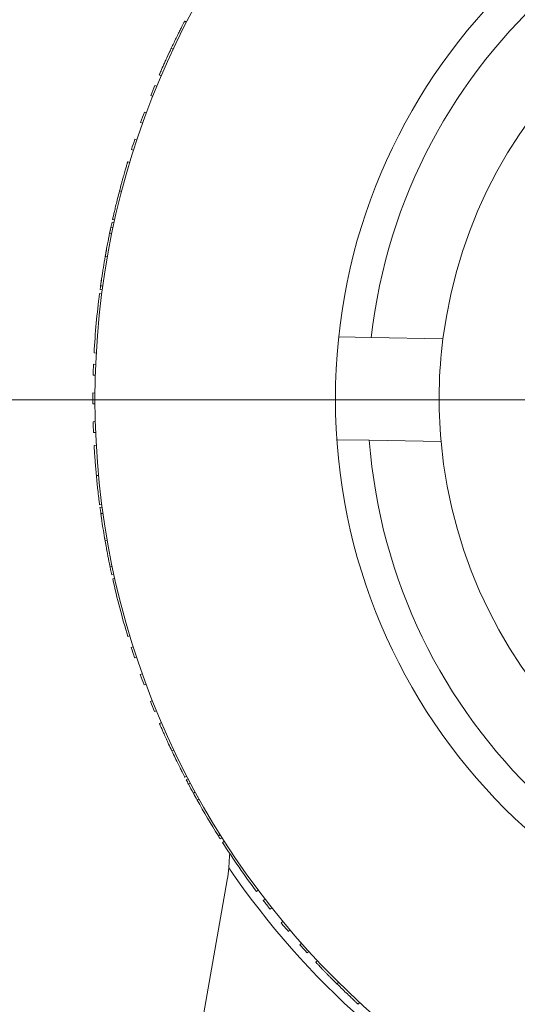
# Model space of a CAD drawing. Header units: inches. Extents: x 0.03 to 5.47, y 0.02 to 4.23.
# Tile 4 of 32: x 1.37 to 1.6, y 2.38 to 2.83. Entities that reach past the tile are written whole.
import ezdxf

# ---------------------------------------------------------------- set-up
doc = ezdxf.new("R2010")
doc.units = ezdxf.units.IN
doc.header["$LTSCALE"] = 0.5
doc.header["$MEASUREMENT"] = 0
doc.styles.add('SLDTEXTSTYLE0', font='TXT', dxfattribs={"width": 0.75})
doc.dimstyles.new('SLDDIMSTYLE0', dxfattribs={"dimtxt": 0.0416666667, "dimasz": 0.0625, "dimexe": 0, "dimexo": 0.0625, "dimgap": 0.0104166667, "dimtad": 0, "dimtih": 1, "dimtoh": 1, "dimrnd": 1e-09, "dimdsep": 46, "dimtxsty": 'SLDTEXTSTYLE0', "dimsah": 1, "dimcen": 0.09, "dimadec": 0, "dimazin": 2, "dimtfac": 1, "dimtofl": 0, "dimtmove": 0, "dimatfit": 3, "dimfxl": 1, "dimfrac": 2, "dimtolj": 1, "dimtzin": 12, "dimarcsym": 0})
doc.dimstyles.new('SLDDIMSTYLE3', dxfattribs={"dimtxt": 0.0416666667, "dimasz": 0.0625, "dimexe": 0, "dimexo": 0.0625, "dimgap": 0.0104166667, "dimtad": 0, "dimtih": 1, "dimtoh": 1, "dimrnd": 1e-09, "dimzin": 12, "dimdsep": 46, "dimtxsty": 'SLDTEXTSTYLE0', "dimsah": 1, "dimcen": 0, "dimadec": 0, "dimazin": 3, "dimtfac": 1, "dimtofl": 0, "dimtmove": 0, "dimatfit": 3, "dimfxl": 1, "dimfrac": 2, "dimtolj": 1, "dimtzin": 12, "dimarcsym": 0})

# ---------------------------------------------------------------- blocks, each defined once
blk = doc.blocks.new('_D_2')
at = {"color": 7, "linetype": 'Continuous', "lineweight": 18}
for p, q in [((1.7027684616, 2.6605478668), (1.1129545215, 2.6605478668)), ((1.1479545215, 2.6605478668), (1.1479545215, 2.514743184)), ((1.0420131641, 2.4507385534), (1.0293395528, 2.4507385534)), ((1.0293395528, 2.4507385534), (1.0293395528, 2.3845348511)), ((1.2538958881, 2.4507385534), (1.2665694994, 2.4507385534)), ((1.2665694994, 2.4507385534), (1.2665694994, 2.3845348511)), ((1.0293395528, 2.3845348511), (1.0420131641, 2.3845348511)), ((1.2665694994, 2.3845348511), (1.2538958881, 2.3845348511)), ((1.1479545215, 2.0978736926), (1.1479545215, 2.2436783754)), ((1.4269799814, 2.0978736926), (1.1129545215, 2.0978736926))]:
    blk.add_line(p, q, dxfattribs=at)
for points in [[(1.1479545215, 2.6605478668), (1.1379545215, 2.5980478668), (1.1579545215, 2.5980478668)], [(1.1479545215, 2.0978736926), (1.1579545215, 2.1603736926), (1.1379545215, 2.1603736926)]]:
    blk.add_solid(points, dxfattribs=at)
at = {"color": 7, "linetype": 'Continuous', "lineweight": 18, "char_height": 0.0416666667, "attachment_point": 1, "style": 'SLDTEXTSTYLE0'}
for s, insert in [('0.56in', (1.071604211, 2.5128987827)), ('14.3mm', (1.0420131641, 2.4382460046)), ('OPTICAL AXIS', (0.9679776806, 2.3635932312)), ('HEIGHT', (1.0527384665, 2.2973895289))]:
    blk.add_mtext(s, dxfattribs=dict(at, insert=insert))
blk = doc.blocks.new('_D_3')
at = {"color": 7, "linetype": 'Continuous', "lineweight": 18}
for p, q in [((1.4975566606, 3.1448490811), (1.4225566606, 3.1448490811)), ((1.7523736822, 2.703493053), (1.4975566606, 3.1448490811))]:
    blk.add_line(p, q, dxfattribs=at)
blk.add_solid([(1.7523736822, 2.703493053), (1.7297839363, 2.7626196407), (1.7124634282, 2.7526196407)], dxfattribs=at)
at = {"color": 7, "linetype": 'Continuous', "lineweight": 18, "char_height": 0.0416666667, "attachment_point": 1, "style": 'SLDTEXTSTYLE0'}
for s, insert in [('NANOPARTICLE LINEAR FILM VIS POLARIZER', (0.2651104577, 3.1654419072)), ('MOUNTED IN FBR ROTATION MOUNT WITH', (0.3116382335, 3.0992382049)), ('%%c', (0.425743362, 3.0330345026)), ('0.10in [', (0.4886368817, 3.0330345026)), ('%%c', (0.6762140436, 3.0330345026)), ('2.5mm] CLEAR APERTURE', (0.7391075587, 3.0330345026))]:
    blk.add_mtext(s, dxfattribs=dict(at, insert=insert))

msp = doc.modelspace()

# ---------------------------------------------------------------- linework, layer by layer
at = {"color": 7, "linetype": 'Continuous', "lineweight": 18}
for p, q in [((1.4430370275, 2.833668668), (1.4439251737, 2.8332091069)), ((1.4365161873, 2.8204258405), (1.4360139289, 2.8193607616)), ((1.4368893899, 2.8212307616), (1.4377938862, 2.82080428)), ((1.4314007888, 2.8090324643), (1.4323198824, 2.808638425)), ((1.4293880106, 2.8042467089), (1.4303124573, 2.8038653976)), ((1.4275073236, 2.7995995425), (1.4284367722, 2.7992305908)), ((1.4245961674, 2.7920287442), (1.4255333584, 2.7916799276)), ((1.4228788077, 2.7873187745), (1.4238205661, 2.7869824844)), ((1.4202336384, 2.7796509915), (1.4211824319, 2.7793350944)), ((1.4186816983, 2.7748839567), (1.4196346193, 2.7745807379)), ((1.4169547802, 2.7693073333), (1.417912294, 2.769018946)), ((1.413207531, 2.7559820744), (1.4141750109, 2.7557291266)), ((1.4100477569, 2.7429513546), (1.4110236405, 2.742733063)), ((1.4092788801, 2.7394351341), (1.4102568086, 2.7392261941)), ((1.4097724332, 2.7417106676), (1.410749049, 2.7414956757)), ((1.408656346, 2.7364627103), (1.4096359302, 2.7362616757)), ((1.4066641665, 2.7260058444), (1.407649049, 2.7258326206)), ((1.4043274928, 2.7109348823), (1.4053185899, 2.7108017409)), ((1.4045552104, 2.7126017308), (1.4055457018, 2.7124641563)), ((1.4040771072, 2.7090343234), (1.4050688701, 2.7089062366)), ((1.5283831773, 2.6889700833), (1.5137641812, 2.6892401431)), ((1.5612241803, 2.6883634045), (1.5283831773, 2.6889700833)), ((1.4015685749, 2.6819040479), (1.4025670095, 2.6818481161)), ((1.4013139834, 2.6767184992), (1.4023130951, 2.6766763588)), ((1.4011361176, 2.6717083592), (1.4021357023, 2.6716795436)), ((1.4009898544, 2.6635984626), (1.4019898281, 2.6635912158)), ((1.4009869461, 2.6585851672), (1.4019869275, 2.6585912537)), ((1.4011237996, 2.6504751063), (1.4021234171, 2.6505027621)), ((1.4012958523, 2.6454647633), (1.4022950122, 2.6455057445)), ((1.4015803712, 2.6396338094), (1.4025787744, 2.6396902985)), ((1.5128944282, 2.6422481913), (1.5275150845, 2.6419781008)), ((1.5275150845, 2.6419781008), (1.5603560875, 2.6413714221)), ((1.4026165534, 2.6258305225), (1.4036122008, 2.6259237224)), ((1.4041040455, 2.6125049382), (1.4050957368, 2.6126335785)), ((1.4042696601, 2.6112449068), (1.405260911, 2.6113768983)), ((1.4046555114, 2.6084285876), (1.4056457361, 2.6085680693)), ((1.4066101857, 2.5960492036), (1.4075952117, 2.5962216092)), ((1.4088974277, 2.5841193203), (1.4098763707, 2.5843234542)), ((1.4096788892, 2.5804628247), (1.4106557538, 2.5806766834)), ((1.4100936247, 2.5785912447), (1.4110693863, 2.578810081)), ((1.4170153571, 2.5522391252), (1.4179727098, 2.5525280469)), ((1.418549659, 2.547279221), (1.4195029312, 2.547581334)), ((1.4200960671, 2.5425103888), (1.4210452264, 2.5428251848)), ((1.422732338, 2.5348395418), (1.423674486, 2.5351747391)), ((1.4244442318, 2.5301275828), (1.4253818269, 2.5304753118)), ((1.4273466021, 2.5225534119), (1.4282764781, 2.522921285)), ((1.4292218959, 2.5179040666), (1.4301467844, 2.518284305)), ((1.4314835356, 2.5125220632), (1.4324024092, 2.5129166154)), ((1.4371781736, 2.4999055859), (1.4380819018, 2.5003336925)), ((1.4431335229, 2.487892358), (1.4440214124, 2.4883524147)), ((1.4437201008, 2.4867649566), (1.4446064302, 2.4872280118)), ((1.4448046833, 2.4847045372), (1.4456881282, 2.4851730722)), ((1.4469980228, 2.4806296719), (1.4478756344, 2.4811090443)), ((1.4487385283, 2.4774791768), (1.4496115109, 2.4779669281)), ((1.4584341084, 2.4611125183), (1.4592813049, 2.461643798)), ((1.4593310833, 2.4596892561), (1.4601758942, 2.4602243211)), ((1.4603609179, 2.4580723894), (1.4612029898, 2.4586117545)), ((1.4624852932, 2.4410163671), (1.4472542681, 2.3546369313)), ((1.4758780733, 2.4356767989), (1.4766788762, 2.4362757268)), ((1.4790162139, 2.4315407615), (1.4798086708, 2.4321506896)), ((1.482100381, 2.4275884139), (1.4828846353, 2.4282088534)), ((1.4872012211, 2.4212818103), (1.4879719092, 2.4219190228)), ((1.4904214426, 2.4174395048), (1.4911835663, 2.4180869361)), ((1.4957392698, 2.4113147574), (1.4964872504, 2.411978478)), ((1.4990916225, 2.407587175), (1.4998306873, 2.4082608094)), ((1.5030576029, 2.4033032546), (1.5037861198, 2.4039882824)), ((1.5127238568, 2.3933952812), (1.5134266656, 2.3941066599)), ((1.5224287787, 2.3841433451), (1.5231057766, 2.3848793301))]:
    msp.add_line(p, q, dxfattribs=at)
at = {"color": 7, "linetype": 'Continuous', "lineweight": 18, "flags": 128}
msp.add_lwpolyline([(1.4636190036, 2.4531146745), (1.4635968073, 2.4519942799), (1.4632418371, 2.4464713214)], dxfattribs=at)
at = {"color": 7, "linetype": 'Continuous', "lineweight": 18}
for radius in [0.3750000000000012, 0.2649999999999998]:
    msp.add_circle((1.7769799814, 2.6608736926), radius, dxfattribs=at)
for centre, radius, start, end in [((1.7769799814, 2.6608736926), 0.2501794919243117, 4.3315685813, 173.5517981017), ((1.7769799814, 2.6608736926), 0.2175, 5.1443702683, 172.7389964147), ((1.7769799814, 2.6608736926), 0.3760000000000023, 157.585074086, 158.3490178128), ((1.7769799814, 2.6608736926), 0.3760000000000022, 159.5850482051, 160.3489919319), ((1.7769799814, 2.6608736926), 0.3760000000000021, 161.5850223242, 162.348966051), ((1.7769799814, 2.6608736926), 0.3760000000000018, 167.5849446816, 168.3488884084), ((1.7769799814, 2.6608736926), 0.3760000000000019, 169.5849188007, 170.3488625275), ((1.7769799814, 2.6608736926), 0.3760000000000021, 171.5848929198, 172.3488366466), ((1.7769799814, 2.6608736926), 0.3760000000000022, 172.6409511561, 176.793670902), ((1.7769799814, 2.6608736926), 0.2174999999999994, 172.7389964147, 185.1443702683), ((1.7769799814, 2.6608736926), 0.3760000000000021, 177.5848152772, 178.348759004), ((1.7769799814, 2.6608736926), 0.3760000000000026, 179.5847893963, 180.3487331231), ((1.7769799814, 2.6608736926), 0.3760000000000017, 181.5847635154, 182.3487072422), ((1.7769799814, 2.6608736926), 0.2501794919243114, 184.3315685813, 353.5517981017), ((1.7769799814, 2.6608736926), 0.2175000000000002, 185.1443702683, 352.7389964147), ((1.7769799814, 2.6608736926), 0.3760000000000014, 187.5846858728, 188.3486295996), ((1.7769799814, 2.6608736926), 0.3760000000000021, 189.5846599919, 190.3486037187), ((1.7769799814, 2.6608736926), 0.3760000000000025, 191.584634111, 192.3485778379), ((1.7769799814, 2.6608736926), 0.3760000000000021, 192.6406923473, 196.7934120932), ((1.7769799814, 2.6608736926), 0.3760000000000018, 197.5845564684, 198.3485001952), ((1.7769799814, 2.6608736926), 0.376000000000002, 199.5845305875, 200.3484743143), ((1.7769799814, 2.6608736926), 0.3760000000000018, 201.5845047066, 202.3484484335), ((1.7769799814, 2.6608736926), 0.3760000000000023, 207.584427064, 207.9392413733), ((1.7769799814, 2.6608736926), 0.3760000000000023, 207.9392413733, 208.6444201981), ((1.7769799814, 2.6608736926), 0.3760000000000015, 208.6444201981, 209.1928926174), ((1.7769799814, 2.6608736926), 0.3760000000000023, 209.1928926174, 212.0919611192), ((1.7769799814, 2.6608736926), 0.3760000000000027, 212.0919594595, 212.3483190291), ((1.7769799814, 2.6608736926), 0.3760000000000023, 212.6404335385, 216.7931532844), ((1.3886247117, 2.4540399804), 0.075, 350, 354.2081111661), ((1.7769799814, 2.6608736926), 0.3799999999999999, 214.3479198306, 325.6520801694), ((1.7769799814, 2.6608736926), 0.3760000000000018, 217.5842976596, 218.3482413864), ((1.7769799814, 2.6608736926), 0.3760000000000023, 219.5842717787, 220.3482155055), ((1.7769799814, 2.6608736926), 0.3760000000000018, 221.5842458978, 222.3481896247)]:
    msp.add_arc(centre, radius, start, end, dxfattribs=at)
for points, knots in [([(1.443037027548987, 2.833668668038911), (1.443026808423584, 2.833648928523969), (1.443006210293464, 2.833609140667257), (1.442822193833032, 2.833253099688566), (1.442490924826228, 2.832609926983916), (1.441951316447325, 2.83155640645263), (1.441162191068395, 2.829999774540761), (1.44021249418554, 2.828102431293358), (1.43914713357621, 2.825940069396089), (1.438021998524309, 2.823620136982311), (1.437267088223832, 2.822027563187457), (1.436889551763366, 2.821231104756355)], [0, 0, 0, 0, 0.0827629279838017, 0.1668206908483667, 0.2500615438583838, 0.3768465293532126, 0.4995890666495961, 0.623728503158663, 0.7496818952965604, 0.8748139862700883, 1, 1, 1, 1]), ([(1.441398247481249, 2.830464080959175), (1.441388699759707, 2.830445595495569), (1.441377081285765, 2.830423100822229), (1.441206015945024, 2.830082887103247), (1.441175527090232, 2.830022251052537)], [0, 0, 0, 0, 0.8217707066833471, 1, 1, 1, 1]), ([(1.436889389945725, 2.821230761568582), (1.436191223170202, 2.8197354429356), (1.435147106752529, 2.817499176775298), (1.433918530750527, 2.814776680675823), (1.432844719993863, 2.812365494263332), (1.431859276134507, 2.810101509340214), (1.431553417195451, 2.809388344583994), (1.431400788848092, 2.809032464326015)], [0, 0, 0, 0, 0.2514236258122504, 0.3760069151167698, 0.50019176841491, 0.7505879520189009, 1, 1, 1, 1]), ([(1.416954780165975, 2.769307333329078), (1.416949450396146, 2.769289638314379), (1.416939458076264, 2.769256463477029), (1.416893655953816, 2.769104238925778), (1.416815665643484, 2.768844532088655), (1.416684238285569, 2.768405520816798), (1.416484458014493, 2.767734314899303), (1.416170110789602, 2.766669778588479), (1.415777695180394, 2.76532476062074), (1.415322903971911, 2.763736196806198), (1.414948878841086, 2.762412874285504), (1.414542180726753, 2.760951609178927), (1.413960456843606, 2.758830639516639), (1.41350925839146, 2.757123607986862), (1.413207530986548, 2.755982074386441)], [0, 0, 0, 0, 0.0951959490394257, 0.1784745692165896, 0.2500182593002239, 0.3379934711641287, 0.4209966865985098, 0.4999819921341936, 0.6297250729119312, 0.6905049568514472, 0.7498967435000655, 0.8132054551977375, 0.875085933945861, 1, 1, 1, 1]), ([(1.413207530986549, 2.755982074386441), (1.412909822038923, 2.754830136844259), (1.412325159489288, 2.752567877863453), (1.411572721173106, 2.749507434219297), (1.410978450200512, 2.747016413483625), (1.410558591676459, 2.745207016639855), (1.410281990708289, 2.74399329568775), (1.410136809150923, 2.743348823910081), (1.410060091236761, 2.743006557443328), (1.41005202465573, 2.742970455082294), (1.410047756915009, 2.742951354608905)], [0, 0, 0, 0, 0.1269743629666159, 0.2493615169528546, 0.3693925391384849, 0.4939026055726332, 0.6185812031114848, 0.7450780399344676, 0.8651298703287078, 1, 1, 1, 1]), ([(1.409278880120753, 2.739435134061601), (1.409252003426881, 2.739312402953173), (1.409198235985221, 2.73906687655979), (1.40883702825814, 2.737331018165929), (1.408656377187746, 2.736462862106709)], [0, 0, 0, 0, 0.4998693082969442, 1, 1, 1, 1]), ([(1.408854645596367, 2.737422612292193), (1.408848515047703, 2.737394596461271), (1.40884017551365, 2.737356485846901), (1.408720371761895, 2.73677239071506), (1.408688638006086, 2.736617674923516)], [0, 0, 0, 0, 0.7351188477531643, 1, 1, 1, 1]), ([(1.408656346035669, 2.736462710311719), (1.408581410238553, 2.736096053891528), (1.408445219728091, 2.735429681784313), (1.408144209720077, 2.733929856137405), (1.407724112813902, 2.731785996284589), (1.40718727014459, 2.728940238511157), (1.406838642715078, 2.726984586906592), (1.406664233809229, 2.726006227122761)], [0, 0, 0, 0, 0.1375389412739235, 0.2499672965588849, 0.4996974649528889, 0.7497121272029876, 1, 1, 1, 1]), ([(1.406664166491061, 2.726005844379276), (1.406372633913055, 2.724309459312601), (1.405932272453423, 2.721747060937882), (1.405435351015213, 2.718597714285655), (1.405020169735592, 2.715872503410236), (1.404736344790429, 2.713896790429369), (1.404576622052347, 2.712756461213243), (1.404562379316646, 2.712653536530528), (1.404555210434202, 2.712601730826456)], [0, 0, 0, 0, 0.2502112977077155, 0.3779454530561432, 0.5006578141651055, 0.7506267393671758, 0.8744814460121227, 1, 1, 1, 1]), ([(1.401580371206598, 2.639633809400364), (1.40158141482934, 2.639615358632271), (1.401583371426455, 2.6395807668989), (1.401592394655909, 2.639422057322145), (1.401607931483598, 2.639151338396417), (1.401634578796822, 2.638693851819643), (1.401676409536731, 2.637994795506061), (1.401745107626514, 2.636886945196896), (1.401836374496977, 2.635488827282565), (1.401952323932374, 2.633840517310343), (1.402053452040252, 2.632469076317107), (1.402171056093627, 2.630956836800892), (1.402349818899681, 2.628764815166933), (1.402509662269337, 2.627006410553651), (1.402616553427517, 2.625830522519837)], [0, 0, 0, 0, 0.0951959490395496, 0.1784745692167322, 0.2500182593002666, 0.3379934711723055, 0.4209966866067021, 0.4999819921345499, 0.6297250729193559, 0.690504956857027, 0.7498967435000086, 0.8132054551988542, 0.8750859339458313, 1, 1, 1, 1]), ([(1.402616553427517, 2.625830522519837), (1.402730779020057, 2.624646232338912), (1.402955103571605, 2.622320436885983), (1.40329476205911, 2.619187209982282), (1.403588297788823, 2.616643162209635), (1.403812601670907, 2.614799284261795), (1.403967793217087, 2.613564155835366), (1.40405178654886, 2.612908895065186), (1.404096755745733, 2.612561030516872), (1.404101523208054, 2.61252434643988), (1.404104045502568, 2.612504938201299)], [0, 0, 0, 0, 0.1269743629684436, 0.2493615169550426, 0.3693925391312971, 0.4939026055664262, 0.618581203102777, 0.7450780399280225, 0.865129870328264, 1, 1, 1, 1]), ([(1.404655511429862, 2.608428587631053), (1.404677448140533, 2.60827119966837), (1.404710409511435, 2.608034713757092), (1.404936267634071, 2.60646600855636), (1.405246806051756, 2.604371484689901), (1.405786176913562, 2.600867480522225), (1.406335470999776, 2.597655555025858), (1.40661013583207, 2.596049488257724)], [0, 0, 0, 0, 0.2493733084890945, 0.3747000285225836, 0.5000510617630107, 0.7500093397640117, 1, 1, 1, 1]), ([(1.406610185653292, 2.596049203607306), (1.406892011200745, 2.594473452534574), (1.407316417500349, 2.592100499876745), (1.407852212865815, 2.589306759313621), (1.408329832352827, 2.5868764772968), (1.408788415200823, 2.584639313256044), (1.408861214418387, 2.584292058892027), (1.408897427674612, 2.584119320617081)], [0, 0, 0, 0, 0.2498886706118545, 0.3763119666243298, 0.5010311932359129, 0.7517928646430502, 1, 1, 1, 1]), ([(1.431483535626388, 2.512522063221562), (1.43149082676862, 2.512505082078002), (1.431504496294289, 2.512473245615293), (1.431567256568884, 2.512327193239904), (1.431674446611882, 2.512078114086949), (1.431855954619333, 2.511657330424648), (1.432134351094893, 2.511014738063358), (1.432577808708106, 2.509997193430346), (1.433141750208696, 2.50871460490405), (1.433814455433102, 2.507205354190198), (1.434378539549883, 2.505951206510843), (1.435006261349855, 2.504570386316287), (1.435923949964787, 2.502571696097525), (1.436675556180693, 2.500974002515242), (1.43717817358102, 2.499905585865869)], [0, 0, 0, 0, 0.0951959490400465, 0.1784745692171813, 0.2500182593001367, 0.3379934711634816, 0.4209966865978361, 0.4999819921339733, 0.6297250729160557, 0.6905049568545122, 0.7498967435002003, 0.8132054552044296, 0.875085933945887, 1, 1, 1, 1]), ([(1.43717817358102, 2.499905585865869), (1.437690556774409, 2.498831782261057), (1.438696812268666, 2.496722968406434), (1.44008760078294, 2.49389486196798), (1.441233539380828, 2.49160462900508), (1.44207495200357, 2.489948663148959), (1.442643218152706, 2.488841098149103), (1.442946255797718, 2.488254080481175), (1.443107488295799, 2.487942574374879), (1.443124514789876, 2.487909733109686), (1.443133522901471, 2.487892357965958)], [0, 0, 0, 0, 0.1269743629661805, 0.2493615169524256, 0.3693925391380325, 0.4939026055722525, 0.6185812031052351, 0.7450780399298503, 0.865129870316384, 1, 1, 1, 1]), ([(1.503057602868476, 2.403303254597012), (1.503070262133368, 2.403289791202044), (1.503093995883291, 2.403264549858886), (1.503202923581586, 2.403148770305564), (1.503388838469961, 2.402951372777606), (1.503703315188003, 2.402618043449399), (1.504184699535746, 2.402109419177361), (1.504949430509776, 2.401304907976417), (1.505918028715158, 2.400292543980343), (1.507066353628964, 2.39910438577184), (1.508025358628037, 2.398118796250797), (1.509087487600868, 2.397035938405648), (1.510633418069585, 2.395471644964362), (1.511886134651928, 2.394227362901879), (1.512723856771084, 2.393395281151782)], [0, 0, 0, 0, 0.0951959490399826, 0.1784745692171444, 0.2500182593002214, 0.3379934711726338, 0.4209966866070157, 0.4999819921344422, 0.6297250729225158, 0.6905049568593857, 0.7498967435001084, 0.8132054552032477, 0.87508593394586, 1, 1, 1, 1]), ([(1.512723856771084, 2.393395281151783), (1.513572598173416, 2.392561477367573), (1.515239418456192, 2.390923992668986), (1.517513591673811, 2.388742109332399), (1.519373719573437, 2.386981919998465), (1.520730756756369, 2.385713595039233), (1.521643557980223, 2.384867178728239), (1.522129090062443, 2.384419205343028), (1.522387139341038, 2.384181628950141), (1.52241437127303, 2.384156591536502), (1.522428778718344, 2.384143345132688)], [0, 0, 0, 0, 0.126974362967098, 0.2493615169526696, 0.3693925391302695, 0.4939026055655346, 0.6185812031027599, 0.745078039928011, 0.8651298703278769, 1, 1, 1, 1])]:
    msp.add_open_spline(points, degree=3, knots=knots, dxfattribs=at)

# ---------------------------------------------------------------- dimensions: what is measured, and where the dimension line sits
dim = msp.add_diameter_dim_2p(p1=(1.8015862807, 2.6182543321), p2=(1.7523736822, 2.703493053), text='NANOPARTICLE LINEAR FILM VIS POLARIZER\\PMOUNTED IN FBR ROTATION MOUNT WITH\\P%%c0.10in [%%c2.5mm] CLEAR APERTURE', dimstyle='SLDDIMSTYLE3', dxfattribs=at)
dim.commit()
dim.dimension.update_dxf_attribs({"geometry": '_D_3', "text_midpoint": (0.8360210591, 3.1448490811), "dimtype": 163})
dim = msp.add_linear_dim(base=(1.1479545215, 2.0978736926), p1=(1.7277684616, 2.6605478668), p2=(1.4519799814, 2.0978736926), angle=90, text='<>\\POPTICAL AXIS\\PHEIGHT', dimstyle='SLDDIMSTYLE0', dxfattribs=at)
dim.commit()
dim.dimension.update_dxf_attribs({"geometry": '_D_2', "text_midpoint": (1.1479545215, 2.3792107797), "dimtype": 160})

doc.saveas('drawing.dxf')
